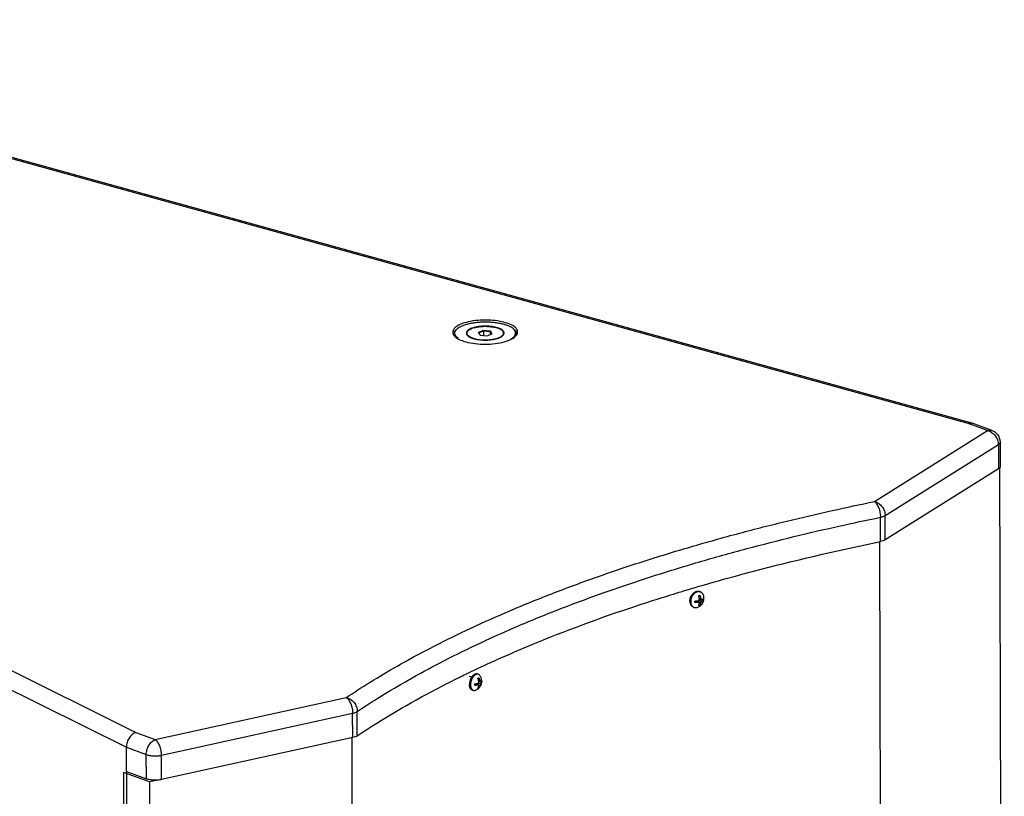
# Model space of a CAD drawing. Header units: inches. Extents: x -4 to 262, y 56 to 231.
# Tile 9 of 162: x 49 to 65, y 111 to 124. Entities that reach past the tile are written whole.
import ezdxf

# ---------------------------------------------------------------- set-up
doc = ezdxf.new("R2010")
doc.units = ezdxf.units.IN
doc.header["$LTSCALE"] = 1.2
doc.header["$MEASUREMENT"] = 0
doc.layers.get('0').update_dxf_attribs({"linetype": 'CONTINUOUS'})
for name, color, linetype in [('02___PRT_ALL_AXES', 7, 'CONTINUOUS'), ('3_ALL_AXES', 7, 'CONTINUOUS'), ('7_ALL_FEATURES', 7, 'CONTINUOUS')]:
    doc.layers.add(name, color=color, linetype=linetype)

msp = doc.modelspace()

# ---------------------------------------------------------------- linework, layer by layer
at = {"color": 7, "linetype": 'Continuous'}
for p, q in [((56.5399773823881, 118.9139548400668), (56.45297749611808, 118.8816715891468)), ((56.45297749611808, 118.8816715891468), (56.48446243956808, 118.8377445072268)), ((56.45297749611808, 118.8816715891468), (56.4608920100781, 118.8743139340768)), ((56.54209190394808, 118.9044449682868), (56.4608920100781, 118.8743139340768)), ((56.4608920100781, 118.8743139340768), (56.48730343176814, 118.8374653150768)), ((56.48446243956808, 118.8377445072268), (56.60294726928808, 118.8261006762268)), ((56.65846221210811, 118.9023110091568), (56.5399773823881, 118.9139548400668)), ((56.5399773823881, 118.9139548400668), (56.54209190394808, 118.9044449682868)), ((56.65267774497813, 118.8935773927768), (56.54209190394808, 118.9044449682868)), ((56.54209190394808, 118.9044449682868), (56.54226264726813, 118.8320643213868)), ((56.60294726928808, 118.8261006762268), (56.68994715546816, 118.8583839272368)), ((56.65846221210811, 118.9023110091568), (56.65267774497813, 118.8935773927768)), ((56.68043322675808, 118.8548535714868), (56.65267774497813, 118.8935773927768)), ((56.65267774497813, 118.8935773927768), (56.65279328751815, 118.8445971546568)), ((56.68994715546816, 118.8583839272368), (56.65846221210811, 118.9023110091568)), ((63.32398502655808, 81.6825616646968), (63.24458465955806, 115.3415616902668)), ((54.31421389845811, 112.0274383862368), (54.39446742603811, 78.00677087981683)), ((50.50261729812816, 111.4568300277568), (50.58299945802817, 77.38163336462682))]:
    msp.add_line(p, q, dxfattribs=at)
at = {"layer": '02___PRT_ALL_AXES', "color": 7, "linetype": 'Continuous'}
for p, q in [((56.26142381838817, 118.8692963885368), (56.26148695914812, 118.8425300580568)), ((56.88150083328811, 118.8707591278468), (56.88156201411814, 118.8448236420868)), ((60.20448610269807, 114.4983298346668), (60.21897951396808, 114.4914851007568)), ((60.08343593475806, 114.2420116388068), (60.09792934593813, 114.2351669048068)), ((56.43326423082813, 113.1060733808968), (56.45171051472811, 113.1006697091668)), ((56.29884249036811, 113.0716067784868), (56.34541713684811, 113.0579631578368)), ((56.35357473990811, 112.8340407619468), (56.3720210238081, 112.8286370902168))]:
    msp.add_line(p, q, dxfattribs=at)
for points, start_tangent, end_tangent in [([(56.26143374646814, 118.8692902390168), (56.2634569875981, 118.8825459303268), (56.27218061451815, 118.8994389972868), (56.28758970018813, 118.9156750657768), (56.30934003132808, 118.9308914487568), (56.3369457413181, 118.9447482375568), (56.3697901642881, 118.9569358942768), (56.40713961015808, 118.9671821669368), (56.44815975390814, 118.9752581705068), (56.49193427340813, 118.9809835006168), (56.53748531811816, 118.9842302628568), (56.58379535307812, 118.9849259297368), (56.62982988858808, 118.9830549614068), (56.67456058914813, 118.9786591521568), (56.71698824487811, 118.9718366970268), (56.75616509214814, 118.9627399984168), (56.79121598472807, 118.9515722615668)], (0.0004667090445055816, 0.899999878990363), (0.8439252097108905, -0.312714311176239)), ([(56.88149090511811, 118.8707652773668), (56.88131096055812, 118.8746822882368), (56.87623275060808, 118.8917510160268), (56.86434647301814, 118.9083344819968), (56.84591764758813, 118.9240622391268), (56.82135794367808, 118.9385829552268), (56.79121598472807, 118.9515722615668)], (0.0004667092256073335, 0.899999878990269), (-0.8439252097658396, 0.3127143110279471)), ([(56.35170866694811, 118.7884832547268), (56.32156670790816, 118.8014725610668), (56.29700700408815, 118.8159932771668), (56.27857817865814, 118.8317210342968), (56.26669190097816, 118.8483045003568), (56.26161369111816, 118.8653732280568), (56.26143374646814, 118.8692902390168)], (-0.8439252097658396, 0.3127143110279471), (0.0004667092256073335, 0.899999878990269)), ([(56.35170866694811, 118.7884832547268), (56.38675955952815, 118.7773155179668), (56.42593640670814, 118.7682188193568), (56.46836406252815, 118.7613963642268), (56.5130947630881, 118.7570005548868), (56.55912929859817, 118.7551295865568), (56.60543933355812, 118.7558252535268), (56.65099037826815, 118.7590720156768), (56.68005638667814, 118.7625669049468)], (0.8439252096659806, -0.3127143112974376), (0.8912180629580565, 0.1254207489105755)), ([(56.68005638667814, 118.7625669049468), (56.69476489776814, 118.7647973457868), (56.7357850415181, 118.7728733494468), (56.77313448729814, 118.7831196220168), (56.79489872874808, 118.7907791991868)], (0.8912180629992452, 0.1254207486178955), (0.839153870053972, 0.3253010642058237)), ([(56.79489872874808, 118.7907791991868), (56.80597891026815, 118.7953072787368), (56.83358462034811, 118.8091640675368), (56.85533495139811, 118.8243804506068), (56.87074403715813, 118.8406165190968), (56.87946766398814, 118.8575095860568), (56.88149090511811, 118.8707652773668)], (0.8391538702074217, 0.3253010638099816), (0.0004667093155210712, 0.8999998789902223)), ([(60.03230236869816, 114.3375743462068), (60.03377413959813, 114.3596841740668), (60.03825152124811, 114.3820800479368), (60.04561238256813, 114.4041510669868), (60.05565593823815, 114.4252951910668), (60.06810822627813, 114.4449356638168), (60.08262958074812, 114.4625367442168), (60.09306956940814, 114.4727228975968)], (-0.002123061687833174, 0.899997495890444), (0.6714140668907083, 0.5993355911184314)), ([(60.09306956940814, 114.4727228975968), (60.09882389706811, 114.4776183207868), (60.11624943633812, 114.4897690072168), (60.13443087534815, 114.4986573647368), (60.15287227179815, 114.5040409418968), (60.17107059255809, 114.5057728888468), (60.18852943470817, 114.5038059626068), (60.20448733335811, 114.4983292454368)], (0.6714140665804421, 0.5993355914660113), (0.813820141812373, -0.3843133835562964)), ([(60.03230236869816, 114.3375743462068), (60.03387635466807, 114.3163536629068), (60.03845316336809, 114.2966009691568), (60.04590795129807, 114.2788550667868), (60.05603737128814, 114.2636000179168), (60.05719595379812, 114.2622185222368)], (0.002123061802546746, -0.8999974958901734), (0.5855319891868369, -0.6834853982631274)), ([(60.05719595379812, 114.2622185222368), (60.06856511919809, 114.2512519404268), (60.08314947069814, 114.2421476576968), (60.08343470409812, 114.2420122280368)], (0.5855319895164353, -0.6834853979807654), (0.8138201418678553, -0.3843133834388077)), ([(56.43325948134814, 113.1060717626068), (56.42859397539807, 113.1071872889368), (56.41483703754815, 113.1077808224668), (56.40049588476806, 113.1046176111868), (56.38596170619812, 113.0977839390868), (56.37163095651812, 113.0874662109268), (56.35789454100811, 113.0739458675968), (56.34539484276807, 113.0579786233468)], (-0.8635974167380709, 0.2533762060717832), (-0.5129878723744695, -0.7394886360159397)), ([(56.34539484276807, 113.0579786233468), (56.34512715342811, 113.0575917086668), (56.33367705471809, 113.0388498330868), (56.32385657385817, 113.0182314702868), (56.31593358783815, 112.9962990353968), (56.31012421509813, 112.9736507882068), (56.30658692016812, 112.9509045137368), (56.30541819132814, 112.9286806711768)], (-0.5129878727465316, -0.7394886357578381), (0.001308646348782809, -0.8999990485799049)), ([(56.3177376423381, 112.8675228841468), (56.31611572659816, 112.8710361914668), (56.3102484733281, 112.8881943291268), (56.30664990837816, 112.9075854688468), (56.30541819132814, 112.9286806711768)], (-0.3936936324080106, 0.8093239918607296), (-0.001308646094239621, 0.899999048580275)), ([(56.3535794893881, 112.8340423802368), (56.3454475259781, 112.8372609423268), (56.33395860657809, 112.8452173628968), (56.32409162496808, 112.8565790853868), (56.3177376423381, 112.8675228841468)], (-0.8635974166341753, 0.2533762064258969), (-0.3936936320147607, 0.8093239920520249))]:
    msp.add_spline(points, degree=3, dxfattribs=dict(at, start_tangent=start_tangent, end_tangent=end_tangent))
at = {"layer": '3_ALL_AXES', "color": 7, "linetype": 'Continuous'}
for p, q in [((56.96070142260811, 119.0309315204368), (56.94422388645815, 119.0367971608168)), ((57.11089028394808, 118.8487209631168), (57.11366623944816, 118.8552459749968))]:
    msp.add_line(p, q, dxfattribs=at)
for points, start_tangent, end_tangent in [([(56.94422388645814, 119.0367971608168), (56.82192885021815, 119.0682235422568), (56.6586350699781, 119.0877253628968), (56.48680441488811, 119.0875280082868), (56.3232568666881, 119.0676507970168), (56.18400159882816, 119.0300394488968)], (-0.8516278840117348, 0.2910840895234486), (-0.8439481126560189, -0.3126524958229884)), ([(56.02918078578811, 118.9177165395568), (56.02340671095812, 118.8851807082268)], (-0.3174293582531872, -0.8421630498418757), (0.0002063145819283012, -0.8999999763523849)), ([(56.05588986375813, 118.9564875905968), (56.02918078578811, 118.9177165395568)], (-0.6446179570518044, -0.6280666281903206), (-0.3174293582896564, -0.8421630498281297)), ([(56.18400159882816, 119.0300394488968), (56.08266988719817, 118.9783756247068), (56.05588986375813, 118.9564875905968)], (-0.8439481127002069, -0.3126524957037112), (-0.6446179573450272, -0.6280666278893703)), ([(57.05953323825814, 118.9808026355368), (56.96070142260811, 119.0309315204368)], (-0.7356672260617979, 0.5184532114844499), (-0.843925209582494, 0.3127143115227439)), ([(57.08684840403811, 118.9586224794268), (57.06136876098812, 118.9794997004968), (57.05953323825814, 118.9808026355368)], (-0.6465502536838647, 0.6260772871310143), (-0.7356672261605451, 0.5184532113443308)), ([(57.11407684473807, 118.9189625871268), (57.08684840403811, 118.9586224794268)], (-0.3089243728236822, 0.8453198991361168), (-0.646550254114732, 0.6260772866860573)), ([(57.11944031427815, 118.8877818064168), (57.11407684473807, 118.9189625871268)], (-0.0002063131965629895, 0.8999999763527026), (-0.3089243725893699, 0.8453198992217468)), ([(56.02340671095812, 118.8851807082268), (56.02877018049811, 118.8539999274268)], (0.0002063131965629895, -0.8999999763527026), (0.3089243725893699, -0.8453198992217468)), ([(56.02877018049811, 118.8539999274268), (56.03202438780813, 118.8463117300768)], (0.3089243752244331, -0.8453198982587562), (0.3909081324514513, -0.8106730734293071)), ([(56.03202438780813, 118.8463117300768), (56.03614588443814, 118.8387158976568)], (0.3909081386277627, -0.8106730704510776), (0.4653495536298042, -0.7703569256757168)), ([(56.03614588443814, 118.8387158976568), (56.08147826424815, 118.7934628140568)], (0.4653495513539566, -0.7703569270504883), (0.7321186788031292, -0.5234522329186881)), ([(56.08147826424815, 118.7934628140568), (56.18214560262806, 118.7420309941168)], (0.7321186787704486, -0.5234522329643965), (0.8439252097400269, -0.3127143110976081)), ([(56.95884542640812, 118.7429230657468), (57.0601771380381, 118.7945868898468)], (0.8439481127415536, 0.3126524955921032), (0.7340929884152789, 0.5206798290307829)), ([(57.0601771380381, 118.7945868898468), (57.10673257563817, 118.8409591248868)], (0.7340929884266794, 0.5206798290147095), (0.4617511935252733, 0.7725191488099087)), ([(57.10673257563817, 118.8409591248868), (57.11089028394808, 118.8487209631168)], (0.4617511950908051, 0.7725191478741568), (0.3860047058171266, 0.8130192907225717)), ([(57.11366623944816, 118.8552459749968), (57.11944031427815, 118.8877818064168)], (0.3174293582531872, 0.8421630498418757), (-0.0002063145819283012, 0.8999999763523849)), ([(56.18214560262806, 118.7420309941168), (56.32091817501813, 118.7047389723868)], (0.8439252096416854, -0.3127143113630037), (0.8845868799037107, -0.1658494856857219)), ([(56.32091817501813, 118.7047389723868), (56.48421195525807, 118.6852371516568)], (0.8845868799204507, -0.1658494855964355), (0.8985145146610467, -0.05168817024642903)), ([(56.48421195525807, 118.6852371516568), (56.65604261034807, 118.6854345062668)], (0.8985145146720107, -0.05168817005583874), (0.8984004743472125, 0.05363382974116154)), ([(56.65604261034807, 118.6854345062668), (56.81959015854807, 118.7053117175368)], (0.898400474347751, 0.05363382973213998), (0.8842372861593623, 0.167703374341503)), ([(56.81959015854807, 118.7053117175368), (56.95884542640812, 118.7429230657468)], (0.884237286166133, 0.1677033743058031), (0.8439481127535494, 0.3126524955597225))]:
    msp.add_spline(points, degree=3, dxfattribs=dict(at, start_tangent=start_tangent, end_tangent=end_tangent))
at = {"layer": '7_ALL_FEATURES', "color": 7, "linetype": 'Continuous'}
for p, q in [((64.74195142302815, 117.3419714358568), (40.0799582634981, 124.1616139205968)), ((64.80446803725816, 117.3479478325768), (40.13708621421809, 124.1690804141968)), ((32.25398250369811, 121.2576108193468), (50.66264843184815, 112.1175315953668)), ((32.08386172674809, 121.0127745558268), (50.50164696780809, 111.8681675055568)), ((56.08321091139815, 118.9283385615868), (56.08489040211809, 118.9302110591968)), ((56.10023333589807, 118.9449813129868), (56.08402287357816, 118.9311124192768)), ((57.04233244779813, 118.9472036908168), (57.05860816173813, 118.9334114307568)), ((57.06047251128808, 118.9294609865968), (57.05774463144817, 118.9325076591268)), ((65.06787445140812, 117.2212014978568), (64.74195142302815, 117.3419714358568)), ((64.80454738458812, 117.3479249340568), (64.81097886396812, 117.3458486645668)), ((65.14220973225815, 117.2231119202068), (64.81106900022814, 117.3458152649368)), ((63.15385323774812, 116.0222851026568), (65.06787445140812, 117.2212014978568)), ((63.33704800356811, 115.7849214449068), (65.25113107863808, 116.9838765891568)), ((65.25113107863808, 116.9838765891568), (65.25210140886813, 116.5725391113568)), ((65.28093765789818, 117.0243573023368), (65.28190837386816, 116.6129235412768)), ((65.2718761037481, 116.5914612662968), (65.35208332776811, 82.59042252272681)), ((65.25210140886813, 116.5725391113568), (63.33801833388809, 115.3735839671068)), ((63.25724677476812, 115.3445115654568), (63.25627644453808, 115.7558490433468)), ((63.33801833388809, 115.3735839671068), (63.33704800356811, 115.7849214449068)), ((63.17912205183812, 115.3284330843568), (63.25724677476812, 115.3445115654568)), ((59.90042894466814, 114.5027086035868), (59.92555207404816, 114.5103021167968)), ((59.92555207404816, 114.5103021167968), (60.03460226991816, 114.5430052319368)), ((60.03460226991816, 114.5430052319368), (60.05978902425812, 114.5504994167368)), ((60.17999424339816, 114.4300834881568), (60.19162254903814, 114.4331247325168)), ((60.19162254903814, 114.4331247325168), (60.20232597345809, 114.4366027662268)), ((60.11907586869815, 114.3330567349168), (60.14785457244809, 114.3414580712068)), ((60.1677451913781, 114.3174810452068), (60.14923645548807, 114.3415910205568)), ((60.15296784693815, 114.3412018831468), (60.18780674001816, 114.3130540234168)), ((60.17699702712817, 114.3433796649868), (60.21602742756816, 114.3010482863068)), ((60.17704805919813, 114.3217464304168), (60.17699702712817, 114.3433796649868)), ((60.19202620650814, 114.2620083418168), (60.18039790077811, 114.2589670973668)), ((60.18346314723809, 114.3514016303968), (60.24183400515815, 114.3391097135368)), ((60.18409317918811, 114.3520371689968), (60.22925147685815, 114.3652201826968)), ((60.20272963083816, 114.2654863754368), (60.18711279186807, 114.2728616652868)), ((60.20272963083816, 114.2654863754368), (60.19202620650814, 114.2620083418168)), ((60.21582139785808, 114.3883873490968), (60.19284911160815, 114.3851294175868)), ((60.19391527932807, 114.3742595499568), (60.23276146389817, 114.3643222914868)), ((60.26397111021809, 114.3558097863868), (60.24261277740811, 114.3658965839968)), ((60.15876493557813, 114.2316980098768), (60.16723818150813, 114.2345514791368)), ((56.24409931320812, 113.1034322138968), (56.26549132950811, 113.1137884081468)), ((56.08942396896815, 113.0275384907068), (56.11081758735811, 113.0381431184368)), ((56.11081758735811, 113.0381431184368), (56.12969340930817, 113.0474707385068)), ((56.39661574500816, 112.9371954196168), (56.40081782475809, 112.9391711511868)), ((56.44162208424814, 112.9205029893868), (56.41099497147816, 112.9405987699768)), ((56.41371910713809, 112.9410311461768), (56.45574425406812, 112.9196965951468)), ((56.43004369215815, 112.9327437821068), (56.43002717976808, 112.9440998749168)), ((56.43226857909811, 112.9445804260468), (56.47966228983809, 112.9078692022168)), ((56.45257481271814, 112.9530269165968), (56.50001354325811, 112.9479574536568)), ((56.47953532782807, 112.9951851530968), (56.4607395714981, 112.9916253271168)), ((56.46140706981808, 112.9676589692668), (56.47667743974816, 112.9748387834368)), ((56.46288481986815, 112.9767531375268), (56.49455034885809, 112.9723581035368)), ((56.51096830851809, 112.9661196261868), (56.4852799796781, 112.9736447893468)), ((56.51103494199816, 112.9661131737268), (56.51118610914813, 112.9676292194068)), ((56.46267283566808, 112.8709863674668), (56.45203660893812, 112.8741021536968)), ((50.98857146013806, 111.9967616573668), (54.22043001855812, 112.7073425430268)), ((51.09672284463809, 111.7315672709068), (54.32871004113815, 112.4421764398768)), ((54.32968037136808, 112.0308389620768), (54.32871004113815, 112.4421764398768)), ((54.40802564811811, 112.0608104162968), (54.40705531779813, 112.4721478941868)), ((50.66264843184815, 112.1175315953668), (50.98857146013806, 111.9967616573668)), ((54.32968037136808, 112.0308389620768), (51.09769317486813, 111.3202297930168)), ((50.50164696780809, 111.8681675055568), (50.83834899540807, 111.7434034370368)), ((50.50261729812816, 111.4568300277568), (50.50164696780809, 111.8681675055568)), ((50.83931932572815, 111.3320659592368), (50.83834899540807, 111.7434034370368)), ((51.09769317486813, 111.3202297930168), (51.09672284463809, 111.7315672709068)), ((50.89113816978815, 111.2799863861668), (50.45270500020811, 111.4424466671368)), ((50.45270500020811, 111.4424466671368), (50.53297072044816, 77.4166105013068)), ((50.50261729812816, 111.4568300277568), (50.83931932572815, 111.3320659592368)), ((51.03125438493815, 111.3107933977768), (50.89113816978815, 111.2799863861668)), ((50.89113816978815, 111.2799863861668), (50.97140389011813, 77.25415022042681))]:
    msp.add_line(p, q, dxfattribs=at)
for centre, major_axis, ratio, start_param, end_param in [((60.14797625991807, 114.3335992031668), (0.005094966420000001, 0.007514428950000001), 0.6373225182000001, -0.2919160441, -0.02861149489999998), ((60.18369223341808, 114.3440257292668), (0.004310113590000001, 0.006356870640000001), 0.8905626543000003, -0.7021411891, -0.1760685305)]:
    msp.add_ellipse(centre, major_axis=major_axis, ratio=ratio, start_param=start_param, end_param=end_param, dxfattribs=at)
for points, start_tangent, end_tangent in [([(56.04000680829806, 118.8523204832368), (56.0400078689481, 118.8529638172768), (56.04675011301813, 118.8838019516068), (56.06641346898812, 118.9138957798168), (56.08401636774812, 118.9311200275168)], (-0.002697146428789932, 0.8999959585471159), (0.6840232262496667, 0.5849036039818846)), ([(56.11312644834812, 118.7830105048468), (56.0824521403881, 118.8105945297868), (56.06381888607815, 118.8396419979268), (56.05768549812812, 118.8694376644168), (56.06420300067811, 118.8992478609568), (56.08321091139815, 118.9283385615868)], (-0.726996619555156, 0.5305430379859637), (0.5953095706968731, 0.6749863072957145)), ([(56.08489040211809, 118.9302110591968), (56.10023617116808, 118.9449964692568)], (0.6064617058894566, 0.6649843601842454), (0.6840589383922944, 0.5848618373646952)), ([(56.10023617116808, 118.9449964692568), (56.11424119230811, 118.9559934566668), (56.15652977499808, 118.9815315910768), (56.2090353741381, 119.0043241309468), (56.27046512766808, 119.0238098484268), (56.33930643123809, 119.0395089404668), (56.41386418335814, 119.0510348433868), (56.4923025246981, 119.0581037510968), (56.57269004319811, 119.0605416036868), (56.65304733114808, 119.0582883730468), (56.73139572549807, 119.0513995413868), (56.80580602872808, 119.0400447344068), (56.87444601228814, 119.0245035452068), (56.93562553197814, 119.0051586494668)], (0.684058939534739, 0.5848618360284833), (0.8439252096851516, -0.3127143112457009)), ([(56.34650766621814, 118.9533841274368), (56.31237205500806, 118.9384419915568), (56.2853037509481, 118.9216336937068), (56.26604110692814, 118.9034177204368), (56.25510955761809, 118.8842909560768), (56.25258248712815, 118.8692669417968)], (-0.8437808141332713, -0.3131037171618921), (-0.001616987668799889, -0.8999985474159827)), ([(56.79271543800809, 118.9556386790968), (56.77814603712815, 118.9604991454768), (56.73535502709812, 118.9717983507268), (56.68809345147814, 118.9803215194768), (56.63765048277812, 118.9858361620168), (56.58540207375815, 118.9881918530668), (56.53277342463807, 118.9873243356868), (56.48120010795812, 118.9832572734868), (56.43208890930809, 118.9761016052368), (56.38677945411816, 118.9660525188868), (56.34650766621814, 118.9533841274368)], (-0.8481153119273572, 0.3011651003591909), (-0.843780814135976, -0.3131037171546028)), ([(56.89034216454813, 118.8707885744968), (56.89011736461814, 118.8752803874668), (56.88372755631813, 118.8946529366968), (56.86881996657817, 118.9133537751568), (56.84580123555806, 118.9308727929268), (56.81529925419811, 118.9467321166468), (56.79271543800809, 118.9556386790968)], (0.001616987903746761, 0.8999985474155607), (-0.8481153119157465, 0.3011651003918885)), ([(57.04232719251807, 118.9472202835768), (57.02979820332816, 118.9570450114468), (56.98783814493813, 118.9824863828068), (56.93562553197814, 119.0051586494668)], (-0.6869110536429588, 0.5815094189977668), (-0.8439252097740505, 0.3127143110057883)), ([(56.93669570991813, 118.7367804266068), (56.98639487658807, 118.7585239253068), (57.02868345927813, 118.7840620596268), (57.05971374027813, 118.8117169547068), (57.07872165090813, 118.8408076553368), (57.08523915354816, 118.8706178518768), (57.0791057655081, 118.9004135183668), (57.06047251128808, 118.9294609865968)], (0.842240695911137, 0.31722328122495), (-0.5910128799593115, 0.6787516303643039)), ([(57.05774463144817, 118.9325076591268), (57.04232719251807, 118.9472202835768)], (-0.60944541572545, 0.6622509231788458), (-0.6869110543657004, 0.5815094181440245)), ([(57.10299546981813, 118.8548280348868), (57.09664952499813, 118.8850078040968), (57.07737374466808, 118.9150569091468), (57.05861435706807, 118.9334187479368)], (-0.002697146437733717, 0.899995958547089), (-0.6868675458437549, 0.5815608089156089)), ([(56.04164069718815, 118.8372086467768), (56.04000680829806, 118.8523204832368)], (-0.1855306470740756, 0.8806692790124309), (-0.002697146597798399, 0.8999959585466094)), ([(56.25258248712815, 118.8692669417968), (56.25280728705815, 118.8647751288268), (56.25919709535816, 118.8454025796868), (56.26106434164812, 118.8422622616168)], (-0.001616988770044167, -0.8999985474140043), (0.4817248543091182, -0.7602244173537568)), ([(56.26106434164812, 118.8422622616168), (56.27410468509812, 118.8267017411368), (56.29712341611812, 118.8091827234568), (56.32762539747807, 118.7933233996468), (56.36477861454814, 118.7795563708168), (56.40756962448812, 118.7682571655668), (56.4548312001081, 118.7597339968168), (56.50527416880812, 118.7542193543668), (56.55752257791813, 118.7518636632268), (56.61015122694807, 118.7527311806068), (56.66172454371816, 118.7567982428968), (56.71083574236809, 118.7639539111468), (56.75614519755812, 118.7740029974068), (56.79641698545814, 118.7866713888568)], (0.4817248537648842, -0.7602244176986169), (0.843780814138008, 0.3131037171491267)), ([(56.79641698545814, 118.7866713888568), (56.83055259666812, 118.8016135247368), (56.85762090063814, 118.8184218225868), (56.87688354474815, 118.8366377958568), (56.88236276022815, 118.8443296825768)], (0.8437808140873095, 0.3131037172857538), (0.4725149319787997, 0.7659827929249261)), ([(56.88236276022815, 118.8443296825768), (56.88781509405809, 118.8557645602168), (56.89034216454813, 118.8707885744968)], (0.472514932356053, 0.7659827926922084), (0.001616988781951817, 0.8999985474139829)), ([(57.10129783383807, 118.8390506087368), (57.10299440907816, 118.8541847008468), (57.10299546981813, 118.8548280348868)], (0.1892916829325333, 0.879868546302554), (-0.002697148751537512, 0.8999959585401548)), ([(64.74195142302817, 117.3419714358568), (64.79545944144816, 117.3498794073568), (64.80452144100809, 117.3478352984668)], (0.8273391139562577, 0.3542738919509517), (0.8645170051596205, -0.2502205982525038)), ([(65.06787445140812, 117.2212014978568), (65.12508776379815, 117.2276526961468), (65.14200044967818, 117.2230386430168)], (0.8437808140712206, 0.3131037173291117), (0.8422651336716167, -0.3171583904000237)), ([(65.06787445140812, 117.2212014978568), (65.13786094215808, 117.1909095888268)], (0.879312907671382, -0.1918562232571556), (0.7499352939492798, -0.4975912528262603)), ([(65.13786094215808, 117.1909095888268), (65.19726353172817, 117.1351705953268), (65.23703871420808, 117.0624702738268)], (0.7499352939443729, -0.4975912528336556), (0.3014509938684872, -0.8480137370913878)), ([(65.14204123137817, 117.2231464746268), (65.17251526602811, 117.2090852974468), (65.23527823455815, 117.1554021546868), (65.2731953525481, 117.0806142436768)], (0.8442725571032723, -0.3117753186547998), (0.2401698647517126, -0.8673629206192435)), ([(65.23703871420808, 117.0624702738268), (65.24831913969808, 117.0184406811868)], (0.3014509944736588, -0.848013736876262), (0.1410461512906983, -0.8888790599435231)), ([(65.24831913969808, 117.0184406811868), (65.25113107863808, 116.9838765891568)], (0.1410461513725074, -0.888879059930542), (0.002123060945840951, -0.8999974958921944)), ([(65.2804820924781, 117.0242562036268), (65.27626358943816, 117.0077422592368), (65.25113107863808, 116.9838765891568)], (-0.02337437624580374, -0.8996964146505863), (-0.7627229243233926, -0.4777590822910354)), ([(65.2731953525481, 117.0806142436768), (65.28091401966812, 117.0243572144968)], (0.2401698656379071, -0.8673629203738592), (0.003343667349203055, -0.8999937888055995)), ([(65.2733803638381, 116.5903075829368), (65.25210140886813, 116.5725391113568)], (-0.5477131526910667, -0.7141500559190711), (-0.7627229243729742, -0.4777590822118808)), ([(65.27746121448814, 116.5968055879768), (65.2733803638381, 116.5903075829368)], (-0.400412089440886, -0.8060211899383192), (-0.5477131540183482, -0.7141500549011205)), ([(65.28145184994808, 116.6129709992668), (65.27746121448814, 116.5968055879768)], (-0.02007069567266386, -0.8997761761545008), (-0.4004120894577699, -0.8060211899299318)), ([(54.22043001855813, 112.7073425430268), (54.61947743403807, 112.9647725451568), (55.09082309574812, 113.2443578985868), (55.63359805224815, 113.5389630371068), (56.24474810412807, 113.8415418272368), (56.91886870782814, 114.1453458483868), (57.64802186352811, 114.4440813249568), (58.42172980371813, 114.7320707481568), (59.22712529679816, 115.0043979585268), (60.04923374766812, 115.2570205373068), (60.87135048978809, 115.4868354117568), (61.67547008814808, 115.6916877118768), (62.4427258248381, 115.8703181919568), (63.15385323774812, 116.0222851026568)], (0.7468822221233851, 0.5021622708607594), (0.8816906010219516, 0.1806147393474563)), ([(63.15379137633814, 116.0222463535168), (63.22377786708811, 115.9919544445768), (63.28318045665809, 115.9362154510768), (63.3229556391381, 115.8635151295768), (63.33704800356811, 115.7849214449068)], (0.8793129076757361, -0.1918562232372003), (0.002123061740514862, -0.8999974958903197)), ([(63.15379137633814, 116.0222463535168), (63.19258477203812, 115.9812455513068), (63.2259580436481, 115.9159393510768), (63.24833820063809, 115.8366253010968), (63.25627644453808, 115.7558490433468)], (0.7456508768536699, -0.503988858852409), (0.002123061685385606, -0.8999974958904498)), ([(54.40705531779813, 112.4721478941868), (54.80221573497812, 112.7271247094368), (55.26912242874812, 113.0040775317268), (55.80678794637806, 113.2959101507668), (56.41218900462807, 113.5956434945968), (57.07997293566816, 113.8965925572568), (57.80227620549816, 114.1925221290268), (58.56871806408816, 114.4778071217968), (59.3665497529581, 114.7475765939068), (60.18093463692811, 114.9978253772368), (60.99532281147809, 115.2254792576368), (61.79187714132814, 115.4284037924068), (62.55190902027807, 115.6053521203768), (63.25627644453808, 115.7558490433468)], (0.7468822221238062, 0.502162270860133), (0.881690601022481, 0.180614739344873)), ([(63.25627644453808, 115.7558490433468), (63.2879212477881, 115.7637735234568), (63.31527583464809, 115.7736569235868), (63.33704800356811, 115.7849214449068)], (0.8816906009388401, 0.1806147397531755), (0.7627229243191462, 0.4777590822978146)), ([(60.05978902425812, 114.5504994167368), (61.11033272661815, 114.8443480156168), (63.17912205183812, 115.3284330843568)], (0.8627275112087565, 0.2563225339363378), (0.881357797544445, 0.1822318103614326)), ([(63.33801833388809, 115.3735839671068), (63.30313265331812, 115.3571401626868), (63.25724677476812, 115.3445115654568)], (-0.7627229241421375, -0.4777590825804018), (-0.8816906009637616, -0.1806147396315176)), ([(56.26549132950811, 113.1137884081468), (57.33488336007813, 113.5925527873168), (59.12851589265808, 114.2581201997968), (59.90042894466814, 114.5027086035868)], (0.8103146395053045, 0.3916505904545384), (0.8614016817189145, 0.2607434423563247)), ([(60.15814392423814, 114.4949539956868), (60.1406804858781, 114.4882342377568), (60.12365470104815, 114.4784388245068), (60.10748580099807, 114.4658089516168), (60.09257191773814, 114.4506556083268), (60.07928028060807, 114.4333519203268), (60.06793817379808, 114.4143239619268), (60.05882487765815, 114.3940402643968), (60.05216479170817, 114.3730002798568), (60.04812190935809, 114.3517220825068), (60.04679577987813, 114.3307296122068)], (-0.8639390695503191, -0.2522088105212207), (0.002123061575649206, -0.8999974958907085)), ([(60.20418151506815, 114.4966907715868), (60.19266354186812, 114.4985845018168), (60.17561500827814, 114.4984326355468), (60.15814392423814, 114.4949539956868)], (-0.875008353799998, 0.2106190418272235), (-0.8639390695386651, -0.2522088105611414)), ([(60.16723818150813, 114.2345514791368), (60.1898377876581, 114.2452334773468), (60.21147202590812, 114.2600020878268), (60.23053888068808, 114.2781424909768), (60.24612666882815, 114.2986413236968), (60.25810273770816, 114.3209262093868), (60.26635905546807, 114.3443448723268), (60.27089463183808, 114.3681966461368), (60.27185366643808, 114.3917955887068), (60.26941561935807, 114.4151225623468), (60.26348510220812, 114.4383499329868)], (0.8408199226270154, 0.3209701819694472), (-0.2862732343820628, 0.8532570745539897)), ([(60.19348966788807, 114.3818680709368), (60.19239233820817, 114.3874550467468), (60.1910771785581, 114.3934706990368), (60.18960945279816, 114.3995387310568), (60.18799756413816, 114.4056105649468), (60.18621547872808, 114.4117647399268), (60.18427149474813, 114.4179484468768), (60.18219209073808, 114.4240694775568), (60.17999424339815, 114.4300834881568)], (-0.1643428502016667, 0.88486802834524), (-0.318589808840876, 0.8417247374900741)), ([(60.20232597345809, 114.4366027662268), (60.20424497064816, 114.4313759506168), (60.2060730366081, 114.4260728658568), (60.20779890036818, 114.4207233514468), (60.2094147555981, 114.4153529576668), (60.21091809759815, 114.4099741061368), (60.21231998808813, 114.4045469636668), (60.21362813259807, 114.3990298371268), (60.21481627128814, 114.3935272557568), (60.21582139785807, 114.3883873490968)], (0.3185898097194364, -0.8417247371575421), (0.1643428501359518, -0.884868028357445)), ([(60.21897913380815, 114.4914842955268), (60.20886973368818, 114.4954058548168), (60.20418151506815, 114.4966907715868)], (-0.8138708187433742, 0.3842060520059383), (-0.8750083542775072, 0.2106190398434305)), ([(60.26348502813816, 114.4383499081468), (60.25780204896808, 114.4521274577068), (60.2486056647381, 114.4670660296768), (60.23718945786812, 114.4794501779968), (60.22383453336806, 114.4889749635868), (60.21897913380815, 114.4914842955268)], (-0.2862786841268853, 0.8532552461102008), (-0.8138708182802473, 0.3842060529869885)), ([(60.04679577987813, 114.3307296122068), (60.04821905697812, 114.3105397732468), (60.05235669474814, 114.2916497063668), (60.05910681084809, 114.2745245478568), (60.06487778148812, 114.2644522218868)], (0.002123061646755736, -0.8999974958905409), (0.4938505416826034, -0.7524039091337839)), ([(60.06487778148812, 114.2644522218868), (60.06830319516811, 114.2595859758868), (60.07971940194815, 114.2472018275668), (60.08439308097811, 114.2433755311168)], (0.4938505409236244, -0.7524039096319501), (0.7176770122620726, -0.5430835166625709)), ([(60.1187527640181, 114.3397600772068), (60.12430613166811, 114.3399288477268), (60.12987086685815, 114.3401696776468), (60.13541086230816, 114.3404815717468), (60.14090837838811, 114.3408633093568), (60.14635809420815, 114.3413140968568), (60.15178267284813, 114.3418359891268), (60.15720165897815, 114.3424321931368), (60.16255100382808, 114.3430963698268), (60.16768309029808, 114.3438066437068)], (0.8997410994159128, 0.02158596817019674), (0.8906165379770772, 0.1296232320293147)), ([(60.11881486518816, 114.3134344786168), (60.1192049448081, 114.3219964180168), (60.11918415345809, 114.3308101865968), (60.1187527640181, 114.3397600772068)], (0.06324632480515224, 0.897774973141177), (-0.06327169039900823, 0.8977731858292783)), ([(60.1677451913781, 114.3174810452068), (60.16261932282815, 114.3167715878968), (60.15726145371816, 114.3161063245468), (60.15183212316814, 114.3155090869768), (60.14640187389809, 114.3149868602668), (60.14095217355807, 114.3145363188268), (60.13545884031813, 114.3141550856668), (60.12992430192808, 114.3138436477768), (60.12436420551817, 114.3136031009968), (60.11881486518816, 114.3134344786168)], (-0.8906165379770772, -0.1296232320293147), (-0.8997410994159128, -0.02158596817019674)), ([(60.16768309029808, 114.3438066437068), (60.17173625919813, 114.3447008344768), (60.17516325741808, 114.3459595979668), (60.17810651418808, 114.3474542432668), (60.18087366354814, 114.3492661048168), (60.18352712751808, 114.3514543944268), (60.18594780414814, 114.3539465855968), (60.18806896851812, 114.3566656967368), (60.18987095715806, 114.3595592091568), (60.19143832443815, 114.3627975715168), (60.19277672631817, 114.3666298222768), (60.1937325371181, 114.3712001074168), (60.19401237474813, 114.3742551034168)], (0.8906165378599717, 0.1296232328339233), (0.04117308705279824, 0.8990577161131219)), ([(60.18780773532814, 114.3130532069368), (60.18603140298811, 114.3143243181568), (60.18359945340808, 114.3156368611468), (60.18093900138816, 114.3166510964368), (60.17815489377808, 114.3173454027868), (60.17520140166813, 114.3177444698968), (60.17183203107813, 114.3178352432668), (60.1677451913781, 114.3174810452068)], (-0.6999697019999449, 0.5657229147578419), (-0.890616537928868, -0.129623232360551)), ([(60.18039790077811, 114.2589670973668), (60.18229649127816, 114.2623909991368), (60.18410358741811, 114.2659773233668), (60.18580803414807, 114.2697068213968), (60.18740212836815, 114.2735612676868), (60.18888341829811, 114.2775305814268), (60.19026280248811, 114.2816442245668), (60.19154780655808, 114.2859366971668), (60.19271260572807, 114.2903280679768), (60.19369569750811, 114.2945290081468)], (0.4523645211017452, 0.7780529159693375), (0.1929317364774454, 0.8790775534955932)), ([(60.19369569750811, 114.2945290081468), (60.19422702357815, 114.2990955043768), (60.19388325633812, 114.3029527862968), (60.19291502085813, 114.3062208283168), (60.19155354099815, 114.3088672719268), (60.18997472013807, 114.3109764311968), (60.18816518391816, 114.3127566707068), (60.18780773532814, 114.3130532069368)], (0.1929317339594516, 0.8790775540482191), (-0.69996970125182, 0.5657229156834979)), ([(60.19401237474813, 114.3742551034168), (60.19404225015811, 114.3763852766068), (60.19348966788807, 114.3818680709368)], (0.04117308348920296, 0.8990577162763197), (-0.1643428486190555, 0.8848680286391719)), ([(60.21602742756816, 114.3010482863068), (60.21495403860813, 114.2964864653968), (60.2136643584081, 114.2917009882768), (60.2122220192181, 114.2870072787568), (60.2106352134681, 114.2824460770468), (60.20887822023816, 114.2779632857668), (60.20695910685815, 114.2736039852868), (60.20490397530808, 114.2694355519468), (60.20272963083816, 114.2654863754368)], (-0.1929317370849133, -0.8790775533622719), (-0.4523645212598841, -0.7780529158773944)), ([(60.21582139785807, 114.3883873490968), (60.2171625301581, 114.3829365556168), (60.21882629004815, 114.3784558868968), (60.22068994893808, 114.3747649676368), (60.22258673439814, 114.3718657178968), (60.2244300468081, 114.3696316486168), (60.22630629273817, 114.3678199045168), (60.22832149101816, 114.3663082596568), (60.23044231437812, 114.3651426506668), (60.23260584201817, 114.3643630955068), (60.23276228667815, 114.3643220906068)], (0.1643428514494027, -0.8848680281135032), (0.8719746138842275, -0.2228458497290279)), ([(60.24183400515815, 114.3391097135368), (60.23924569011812, 114.3375238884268), (60.23691178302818, 114.3357489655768), (60.23478787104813, 114.3338673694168), (60.23267363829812, 114.3317469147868), (60.23051635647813, 114.3293239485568), (60.22840564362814, 114.3266850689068), (60.22640209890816, 114.3239101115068), (60.22453212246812, 114.3210483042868), (60.22269803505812, 114.3179354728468), (60.22082497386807, 114.3143555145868), (60.21895976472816, 114.3102150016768), (60.21728895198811, 114.3056733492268), (60.21602742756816, 114.3010482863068)], (-0.7954703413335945, -0.4209832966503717), (-0.1929317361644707, -0.8790775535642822)), ([(60.23276228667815, 114.3643220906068), (60.23473349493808, 114.3639788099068), (60.23686499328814, 114.3639679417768), (60.2391607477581, 114.3643841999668), (60.24177190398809, 114.3654353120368)], (0.8719746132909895, -0.2228458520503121), (0.7954703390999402, 0.4209833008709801)), ([(60.24177190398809, 114.3654353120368), (60.2448382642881, 114.3671174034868), (60.24784371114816, 114.3688936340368), (60.25068798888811, 114.3707117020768), (60.25333616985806, 114.3725478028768), (60.2558013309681, 114.3744078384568), (60.25809539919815, 114.3762999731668), (60.26021652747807, 114.3782234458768), (60.26215815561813, 114.3801728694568), (60.26390900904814, 114.3821353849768)], (0.7954703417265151, 0.4209832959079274), (0.5793713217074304, 0.6887153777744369)), ([(60.26397111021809, 114.3558097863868), (60.26221891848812, 114.3538458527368), (60.26027545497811, 114.3518948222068), (60.25815184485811, 114.3499694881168), (60.25585546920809, 114.3480759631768), (60.25338966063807, 114.3462159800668), (60.25074369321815, 114.3443818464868), (60.24790456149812, 114.3425672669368), (60.24490397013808, 114.3407938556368), (60.24183400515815, 114.3391097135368)], (-0.5793713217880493, -0.6887153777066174), (-0.7954703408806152, -0.4209832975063)), ([(60.26390900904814, 114.3821353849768), (60.26434039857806, 114.3731854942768), (60.26436118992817, 114.3643717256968), (60.26397111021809, 114.3558097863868)], (0.06327169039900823, -0.8977731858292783), (-0.06324632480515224, -0.897774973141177)), ([(60.08439308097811, 114.2433755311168), (60.09307432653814, 114.2376770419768), (60.09792972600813, 114.2351677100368)], (0.717677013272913, -0.54308351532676), (0.8138708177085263, -0.3842060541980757)), ([(60.09792972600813, 114.2351677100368), (60.10803912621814, 114.2312461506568), (60.12424531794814, 114.2280675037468), (60.14129385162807, 114.2282193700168), (60.15876493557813, 114.2316980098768)], (0.8138708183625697, -0.3842060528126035), (0.8639390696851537, 0.2522088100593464)), ([(56.12969340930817, 113.0474707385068), (56.24409931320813, 113.1034322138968)], (0.8070909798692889, 0.3982513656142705), (0.8098163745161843, 0.3926798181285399)), ([(56.41167442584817, 113.0962465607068), (56.39791034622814, 113.0881537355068), (56.38448989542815, 113.0770199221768), (56.37174352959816, 113.0631192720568), (56.35998510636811, 113.0467940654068), (56.34950415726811, 113.0284462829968), (56.34055875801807, 113.0085277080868), (56.3333691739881, 112.9875288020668), (56.32811243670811, 112.9659666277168), (56.32491798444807, 112.9443721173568), (56.32386447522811, 112.9232769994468)], (-0.8144650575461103, -0.3829447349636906), (0.001308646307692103, -0.8999990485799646)), ([(56.45171051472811, 113.1006697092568), (56.43887768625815, 113.1025919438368), (56.42544321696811, 113.1010991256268), (56.41167442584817, 113.0962465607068)], (-0.8637006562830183, 0.2530240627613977), (-0.8144650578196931, -0.3829447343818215)), ([(56.47967666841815, 113.0802459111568), (56.47395678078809, 113.0869613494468), (56.46343683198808, 113.0954349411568), (56.45171051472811, 113.1006697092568)], (-0.5376495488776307, 0.7217568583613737), (-0.8637006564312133, 0.2530240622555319)), ([(54.40802564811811, 112.0608104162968), (55.75534703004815, 112.8572609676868), (56.08942396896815, 113.0275384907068)], (0.7468822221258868, 0.5021622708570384), (0.806106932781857, 0.4002394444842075)), ([(56.32386447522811, 112.9232769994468), (56.32497784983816, 112.9032007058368), (56.32823069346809, 112.8846375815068), (56.33354291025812, 112.8680447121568), (56.34078369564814, 112.8538306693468), (56.34977475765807, 112.8423454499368), (56.36029470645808, 112.8338718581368), (56.37202102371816, 112.8286370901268)], (0.001308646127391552, -0.8999990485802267), (0.8637006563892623, -0.2530240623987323)), ([(56.3965283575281, 112.9386489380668), (56.40182616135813, 112.9392939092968), (56.4070893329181, 112.9400099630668), (56.41228336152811, 112.9407930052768), (56.41372035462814, 112.9410234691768)], (0.894134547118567, 0.1025836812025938), (0.8883470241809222, 0.1443591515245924)), ([(56.39656662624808, 112.9123303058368), (56.39707665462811, 112.9209307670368), (56.39706384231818, 112.9297422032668), (56.3965283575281, 112.9386489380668)], (0.08123537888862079, 0.8963262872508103), (-0.07962797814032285, 0.8964705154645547)), ([(56.41372035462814, 112.9410234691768), (56.4173917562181, 112.9416403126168), (56.42240984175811, 112.9425506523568), (56.42735837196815, 112.9435279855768), (56.43225433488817, 112.9445771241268), (56.43703941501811, 112.9456863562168), (56.4415838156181, 112.9468216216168)], (0.8883470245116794, 0.1443591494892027), (0.8712540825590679, 0.2256464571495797)), ([(56.41842246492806, 112.8357471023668), (56.43902334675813, 112.8473295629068), (56.45836323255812, 112.8623443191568), (56.47465174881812, 112.8793845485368), (56.48711557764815, 112.8966654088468), (56.49662894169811, 112.9141576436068), (56.50366155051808, 112.9318482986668), (56.50846944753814, 112.9497056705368), (56.51103494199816, 112.9661131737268)], (0.814465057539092, 0.3829447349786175), (0.09349158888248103, 0.8951308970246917)), ([(56.4415838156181, 112.9468216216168), (56.44513305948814, 112.9480496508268), (56.4480990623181, 112.9495891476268), (56.45061767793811, 112.9513236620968), (56.45295749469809, 112.9533599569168), (56.4551698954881, 112.9557621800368), (56.45715373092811, 112.9584480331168), (56.45885494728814, 112.9613352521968), (56.46025971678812, 112.9643699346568), (56.46143149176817, 112.9677289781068), (56.46235795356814, 112.9716609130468), (56.46289221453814, 112.9762964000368), (56.46291353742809, 112.9767519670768)], (0.8712540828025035, 0.2256464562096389), (0.03664997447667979, 0.8992534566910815)), ([(56.44482383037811, 113.0337821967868), (56.44963022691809, 113.0357066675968), (56.45421252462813, 113.0377474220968)], (0.8413269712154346, 0.3196387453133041), (0.814465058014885, 0.3829447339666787)), ([(56.46193506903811, 112.9869098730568), (56.46054631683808, 112.9923875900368), (56.45888082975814, 112.9982723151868), (56.45702113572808, 113.0041942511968), (56.45497786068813, 113.0101056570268), (56.45271797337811, 113.0160824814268), (56.45025195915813, 113.0220727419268), (56.44761339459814, 113.0279868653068), (56.44482383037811, 113.0337821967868)], (-0.2095331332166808, 0.8752690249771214), (-0.4020114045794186, 0.8052247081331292)), ([(56.45421252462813, 113.0377474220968), (56.45849671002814, 113.0398755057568), (56.46242408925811, 113.0420574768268)], (0.8144650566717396, 0.3829447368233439), (0.7756842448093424, 0.4564142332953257)), ([(56.46291353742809, 112.9767519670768), (56.46280811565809, 112.9814907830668), (56.46193506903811, 112.9869098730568)], (0.03664997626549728, 0.8992534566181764), (-0.2095331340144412, 0.8752690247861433)), ([(56.46242408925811, 113.0420574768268), (56.46485976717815, 113.0370215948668), (56.46717952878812, 113.0319004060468), (56.46936906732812, 113.0267226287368), (56.47141848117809, 113.0215130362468), (56.47332459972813, 113.0162838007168), (56.47510144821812, 113.0109961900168), (56.47675877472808, 113.0056092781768), (56.47826330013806, 113.0002249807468), (56.47953532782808, 112.9951851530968)], (0.4020114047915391, -0.8052247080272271), (0.2095331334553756, -0.8752690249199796)), ([(56.47953532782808, 112.9951851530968), (56.48104393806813, 112.9898596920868), (56.48267322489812, 112.9855239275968), (56.48435741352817, 112.9819891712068), (56.48598071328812, 112.9792448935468), (56.48749648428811, 112.9771587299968), (56.48899042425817, 112.9754953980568), (56.49054905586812, 112.9741411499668), (56.49214437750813, 112.9731392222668), (56.49372845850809, 112.9725247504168), (56.49454797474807, 112.9723585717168)], (0.2095331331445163, -0.8752690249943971), (0.891482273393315, -0.1235287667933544)), ([(56.5000135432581, 112.9479574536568), (56.49832830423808, 112.9461832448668), (56.49675343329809, 112.9442361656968), (56.49527768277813, 112.9421961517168), (56.49376926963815, 112.9399165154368), (56.49218884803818, 112.9373294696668), (56.49059982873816, 112.9345282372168), (56.48904854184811, 112.9315973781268), (56.48755750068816, 112.9285883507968), (56.48604643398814, 112.9253291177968), (56.48443936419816, 112.9215967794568), (56.48274717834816, 112.9173002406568), (56.48109839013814, 112.9126128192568), (56.47966228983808, 112.9078692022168)], (-0.6547332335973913, -0.617514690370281), (-0.2386782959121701, -0.8677745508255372)), ([(56.51163942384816, 112.9924863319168), (56.51055462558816, 113.0040165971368), (56.50684678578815, 113.0233151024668), (56.50040162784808, 113.0431399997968), (56.49175714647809, 113.0614677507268), (56.47967650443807, 113.0802457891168)], (-0.0523772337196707, 0.8984746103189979), (-0.5377179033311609, 0.7217059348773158)), ([(56.49454797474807, 112.9723585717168), (56.49524575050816, 112.9723010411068), (56.49672608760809, 112.9724493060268), (56.49827502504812, 112.9730349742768), (56.49997527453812, 112.9742760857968)], (0.8914822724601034, -0.1235287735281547), (0.6547332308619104, 0.6175146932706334)), ([(56.49997527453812, 112.9742760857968), (56.50189293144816, 112.9761778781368), (56.50369160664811, 112.9781659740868), (56.50530689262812, 112.9801808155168), (56.50671989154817, 112.9821962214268), (56.50793958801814, 112.9842190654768), (56.50897241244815, 112.9862583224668), (56.50981704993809, 112.9883130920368), (56.51047053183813, 112.9903775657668), (56.5109300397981, 112.9924382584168)], (0.6547332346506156, 0.6175146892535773), (0.1564646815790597, 0.8862949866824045)), ([(56.51096830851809, 112.9661196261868), (56.51050839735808, 112.9640574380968), (56.50985414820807, 112.9619912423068), (56.50900827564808, 112.9599344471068), (56.50797408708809, 112.9578936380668), (56.50675372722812, 112.9558707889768), (56.50534163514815, 112.9538574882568), (56.50372914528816, 112.9518464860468), (56.50193340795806, 112.9498615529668), (56.5000135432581, 112.9479574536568)], (-0.1564646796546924, -0.8862949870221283), (-0.654733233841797, -0.6175146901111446)), ([(56.5109300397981, 112.9924382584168), (56.51146552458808, 112.9835315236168), (56.51147833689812, 112.9747200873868), (56.51096830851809, 112.9661196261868)], (0.07962797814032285, -0.8964705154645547), (-0.08123537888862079, -0.8963262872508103)), ([(56.51118610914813, 112.9676292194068), (56.51189476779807, 112.9855978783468), (56.51163942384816, 112.9924863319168)], (0.08510082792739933, 0.8959675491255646), (-0.05237723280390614, 0.8984746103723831)), ([(56.37202102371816, 112.8286370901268), (56.38485385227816, 112.8267148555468), (56.3982883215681, 112.8282076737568), (56.40658692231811, 112.8307427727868)], (0.8637006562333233, -0.2530240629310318), (0.8421278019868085, 0.3175228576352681)), ([(56.44162208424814, 112.9205029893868), (56.43708321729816, 112.9193690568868), (56.43229053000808, 112.9182580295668), (56.42738515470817, 112.9172069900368), (56.42243131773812, 112.9162288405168), (56.41741309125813, 112.9153187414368), (56.41230844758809, 112.9144722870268), (56.40711944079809, 112.9136901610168), (56.40186060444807, 112.9129747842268), (56.39656662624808, 112.9123303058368)], (-0.871254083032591, -0.2256464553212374), (-0.8941345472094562, -0.1025836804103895)), ([(56.40658688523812, 112.8307428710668), (56.41057389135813, 112.8323062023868), (56.41452098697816, 112.8339750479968), (56.41842246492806, 112.8357471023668)], (0.8421406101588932, 0.3174888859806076), (0.8144650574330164, 0.3829447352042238)), ([(56.45574096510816, 112.9196982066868), (56.45521169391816, 112.9199528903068), (56.45299515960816, 112.9207526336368), (56.45064237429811, 112.9212210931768), (56.44811585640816, 112.9213792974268), (56.44520048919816, 112.9211939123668), (56.44162208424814, 112.9205029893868)], (-0.8024786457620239, 0.4074653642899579), (-0.8712540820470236, -0.2256464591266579)), ([(56.44507257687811, 112.8627110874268), (56.44749567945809, 112.8663236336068), (56.44980251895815, 112.8700895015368), (56.45197885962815, 112.8739883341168), (56.45401486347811, 112.8780011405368), (56.45590739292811, 112.8821175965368), (56.4576703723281, 112.8863682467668), (56.45931343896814, 112.8907883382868), (56.46080358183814, 112.8952953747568), (56.46206203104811, 112.8995939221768)], (0.5168232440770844, 0.7368132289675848), (0.238678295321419, 0.867774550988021)), ([(56.4544612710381, 112.8666763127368), (56.44987897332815, 112.8646355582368), (56.44507257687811, 112.8627110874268)], (-0.814465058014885, -0.3829447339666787), (-0.8413269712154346, -0.3196387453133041)), ([(56.46267283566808, 112.8709863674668), (56.45874545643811, 112.8688043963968), (56.4544612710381, 112.8666763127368)], (-0.7756842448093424, -0.4564142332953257), (-0.8144650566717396, -0.3829447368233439)), ([(56.46206203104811, 112.8995939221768), (56.46293656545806, 112.9042212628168), (56.46298728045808, 112.9080648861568), (56.46244272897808, 112.9112657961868), (56.46150073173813, 112.9138104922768), (56.4603215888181, 112.9157980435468), (56.45891255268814, 112.9174365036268), (56.45720299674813, 112.9188349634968), (56.45574096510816, 112.9196982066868)], (0.238678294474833, 0.8677745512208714), (-0.802478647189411, 0.4074653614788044)), ([(56.47966228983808, 112.9078692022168), (56.47828829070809, 112.9032008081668), (56.47663850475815, 112.8982872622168), (56.47479445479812, 112.8934503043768), (56.47276663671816, 112.8887314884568), (56.47052221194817, 112.8840741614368), (56.46807152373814, 112.8795242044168), (56.46544791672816, 112.8751515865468), (56.46267283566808, 112.8709863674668)], (-0.2386782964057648, -0.8677745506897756), (-0.516823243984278, -0.7368132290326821)), ([(54.22055865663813, 112.7073708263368), (54.29180151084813, 112.6778727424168), (54.35226246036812, 112.6227963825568), (54.39274104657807, 112.5505135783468), (54.40705531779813, 112.4721478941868)], (0.8819946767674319, -0.179123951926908), (0.002123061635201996, -0.8999974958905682)), ([(54.22055865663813, 112.7073708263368), (54.26181314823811, 112.6664005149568), (54.29685403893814, 112.6015995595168), (54.32034909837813, 112.5228196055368), (54.32871004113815, 112.4421764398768)], (0.7617679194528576, -0.4792803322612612), (0.002123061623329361, -0.8999974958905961)), ([(54.32871004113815, 112.4421764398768), (54.35948489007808, 112.4503893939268), (54.38587837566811, 112.4604863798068), (54.40705531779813, 112.4721478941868)], (0.8790044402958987, 0.1932645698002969), (0.7468822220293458, 0.5021622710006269)), ([(50.66264843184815, 112.1175315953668), (50.60097176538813, 112.0826977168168), (50.54869133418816, 112.0231131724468), (50.51379195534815, 111.9477839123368), (50.50164696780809, 111.8681675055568)], (-0.8567918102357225, -0.275513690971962), (0.002123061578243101, -0.8999974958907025)), ([(50.83834933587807, 111.7434033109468), (50.84964121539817, 111.8232175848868), (50.88215521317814, 111.8993934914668), (50.9309410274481, 111.9603340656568), (50.98857146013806, 111.9967616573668)], (-0.00212306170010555, 0.899997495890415), (0.8437808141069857, 0.3131037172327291)), ([(51.09672284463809, 111.7315672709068), (51.08834752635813, 111.8122823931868), (51.06485311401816, 111.8910240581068), (51.02981641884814, 111.9558045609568), (50.98857146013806, 111.9967616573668)], (-0.002123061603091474, 0.8999974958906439), (-0.7617679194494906, 0.4792803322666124)), ([(54.40802564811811, 112.0608104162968), (54.37450905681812, 112.0439807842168), (54.32968037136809, 112.0308389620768)], (-0.746882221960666, -0.5021622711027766), (-0.8790044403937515, -0.1932645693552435)), ([(50.83834899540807, 111.7434034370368), (50.89502569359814, 111.7284223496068), (50.96183136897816, 111.7210799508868), (51.03156832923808, 111.7221673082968), (51.09672284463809, 111.7315672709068)], (0.8439254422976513, -0.3127136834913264), (0.879004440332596, 0.1932645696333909)), ([(51.09769317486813, 111.3202297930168), (51.0322692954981, 111.3108089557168), (50.96277565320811, 111.3097436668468), (50.89631368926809, 111.3170275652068), (50.83931932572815, 111.3320659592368)], (-0.8790044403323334, -0.1932645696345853), (-0.8439252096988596, 0.312714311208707))]:
    msp.add_spline(points, degree=3, dxfattribs=dict(at, start_tangent=start_tangent, end_tangent=end_tangent))

doc.saveas('drawing.dxf')
